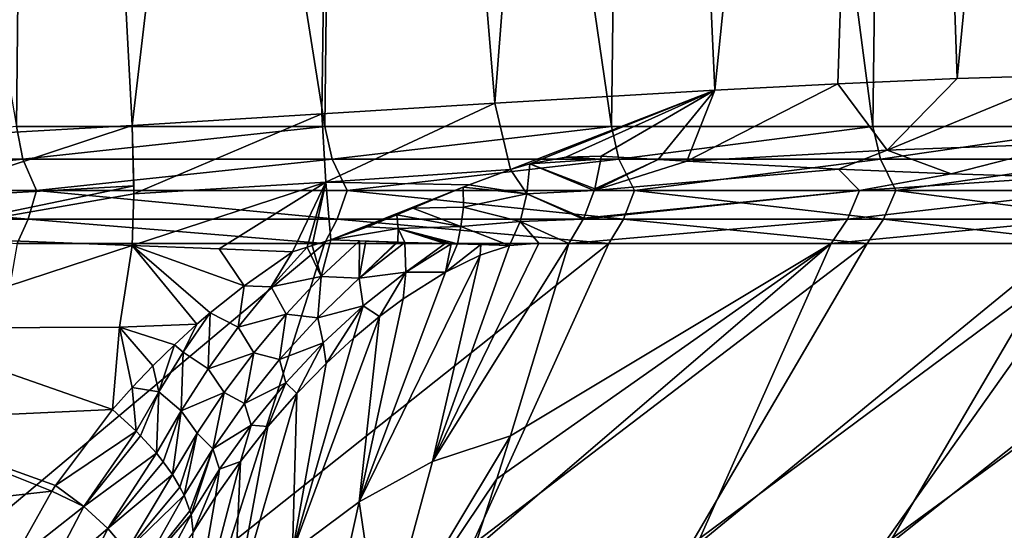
# Model space of a CAD drawing. Header units: metres. Extents: x -90 to 304, y -90 to 74.
# Tile 57 of 256: x 11.15 to 17.41, y -71.37 to -68.13. Entities that reach past the tile are written whole.
import ezdxf

# ---------------------------------------------------------------- set-up
doc = ezdxf.new("R2010")
doc.units = ezdxf.units.M
doc.layers.add('solid_21662050_350', color=7, linetype='CONTINUOUS')

msp = doc.modelspace()

# ---------------------------------------------------------------- linework, layer by layer
at = {"layer": 'solid_21662050_350'}
for points in [[(11.249996, -57.25, 19.485565), (9.151776, -57.25, 20.554686), (11.129047, -68.809189, 19.554905)], [(10.071404, -68.903236, -20.12006), (9.151776, -57.25, -20.554686), (11.249996, -57.25, -19.485565)], [(10.071404, -68.903236, -20.12006), (11.249996, -57.25, -19.485565), (11.864402, -68.801346, -19.117687)], [(11.249996, -57.25, 19.485565), (11.129047, -68.809189, 19.554905), (13.089457, -68.809189, 18.300714)], [(11.249996, -57.25, -19.485565), (13.224991, -57.25, -18.203014), (11.864402, -68.801346, -19.117687)], [(13.224991, -57.25, 18.203014), (11.249996, -57.25, 19.485565), (13.089457, -68.809189, 18.300714)], [(13.224991, -57.25, -18.203014), (13.069819, -68.728119, -18.314743), (11.864402, -68.801346, -19.117687)], [(13.224991, -57.25, -18.203014), (14.170011, -68.66053, -17.477438), (13.069819, -68.728119, -18.314743)], [(13.224991, -57.25, 18.203014), (13.089457, -68.809189, 18.300714), (14.909825, -68.809189, 16.850729)], [(13.224991, -57.25, -18.203014), (15.055593, -57.25, -16.720621), (14.170011, -68.66053, -17.477438)], [(15.055593, -57.25, 16.720621), (13.224991, -57.25, 18.203014), (14.909825, -68.809189, 16.850729)], [(15.055593, -57.25, -16.720621), (15.566906, -68.578491, -16.245659), (14.170011, -68.66053, -17.477438)], [(15.055593, -57.25, 16.720621), (14.909825, -68.809189, 16.850729), (16.570681, -68.809189, 15.220466)], [(15.055593, -57.25, -16.720621), (16.720835, -57.25, -15.055347), (15.566906, -68.578491, -16.245659)], [(16.720835, -57.25, 15.055347), (15.055593, -57.25, 16.720621), (16.570681, -68.809189, 15.220466)], [(16.720835, -57.25, -15.055347), (16.349783, -68.537521, -15.45751), (15.566906, -68.578491, -16.245659)], [(16.720835, -57.25, -15.055347), (17.108057, -68.50425, -14.613842), (16.349783, -68.537521, -15.45751)], [(16.720835, -57.25, 15.055347), (16.570681, -68.809189, 15.220466), (18.054251, -68.809189, 13.427362)], [(16.720835, -57.25, -15.055347), (18.202768, -57.25, -13.225322), (17.108057, -68.50425, -14.613842)], [(18.202768, -57.25, 13.225322), (16.720835, -57.25, 15.055347), (18.054251, -68.809189, 13.427362)], [(18.202768, -57.25, -13.225322), (17.819468, -68.481499, -13.737415), (17.108057, -68.50425, -14.613842)], [(16.661718, -68.958221, -15.08529), (16.349783, -68.537521, -15.45751), (17.108057, -68.50425, -14.613842)], [(16.661718, -68.958221, -15.08529), (17.108057, -68.50425, -14.613842), (17.819468, -68.481499, -13.737415)], [(17.822622, -68.916893, -13.694261), (16.661718, -68.958221, -15.08529), (17.819468, -68.481499, -13.737415)], [(15.389688, -69.028473, -16.380259), (15.566906, -68.578491, -16.245659), (16.349783, -68.537521, -15.45751)], [(16.661718, -68.958221, -15.08529), (15.389688, -69.028473, -16.380259), (16.349783, -68.537521, -15.45751)], [(14.268026, -69.08197, -17.367842), (14.170011, -68.66053, -17.477438), (15.566906, -68.578491, -16.245659)], [(14.268026, -69.08197, -17.367842), (15.566906, -68.578491, -16.245659), (14.390879, -69.045761, -17.270082)], [(14.620578, -69.002876, -17.079756), (14.390879, -69.045761, -17.270082), (15.566906, -68.578491, -16.245659)], [(14.620578, -69.002876, -17.079756), (15.566906, -68.578491, -16.245659), (14.845616, -68.997459, -16.883522)], [(14.845616, -68.997459, -16.883522), (15.566906, -68.578491, -16.245659), (15.20786, -69.018326, -16.552233)], [(15.20786, -69.018326, -16.552233), (15.566906, -68.578491, -16.245659), (15.389688, -69.028473, -16.380259)], [(13.095676, -69.162102, -18.266979), (13.069819, -68.728119, -18.314743), (14.170011, -68.66053, -17.477438)], [(13.095676, -69.162102, -18.266979), (14.170011, -68.66053, -17.477438), (14.268026, -69.08197, -17.367842)], [(11.87459, -69.23642, -19.083328), (11.864402, -68.801346, -19.117687), (13.069819, -68.728119, -18.314743)], [(13.095676, -69.162102, -18.266979), (11.87459, -69.23642, -19.083328), (13.069819, -68.728119, -18.314743)], [(9.084454, -69.01651, 20.560776), (11.170232, -69.01651, 19.506376), (11.129047, -68.809189, 19.554905)], [(10.459621, -69.265495, -19.900211), (10.071404, -68.903236, -20.12006), (11.864402, -68.801346, -19.117687)], [(11.874701, -69.184013, -19.089622), (10.459621, -69.265495, -19.900211), (11.864402, -68.801346, -19.117687)], [(11.170232, -69.01651, 19.506376), (13.089457, -68.809189, 18.300714), (11.129047, -68.809189, 19.554905)], [(11.170232, -69.01651, 19.506376), (13.135255, -69.01651, 18.241104), (13.089457, -68.809189, 18.300714)], [(11.87459, -69.23642, -19.083328), (11.874701, -69.184013, -19.089622), (11.864402, -68.801346, -19.117687)], [(13.135255, -69.01651, 18.241104), (14.909825, -68.809189, 16.850729), (13.089457, -68.809189, 18.300714)], [(13.135255, -69.01651, 18.241104), (14.958279, -69.01651, 16.778639), (14.909825, -68.809189, 16.850729)], [(14.958279, -69.01651, 16.778639), (16.570681, -68.809189, 15.220466), (14.909825, -68.809189, 16.850729)], [(14.958279, -69.01651, 16.778639), (16.619598, -69.01651, 15.134787), (16.570681, -68.809189, 15.220466)], [(16.619598, -69.01651, 15.134787), (18.054251, -68.809189, 13.427362), (16.570681, -68.809189, 15.220466)], [(16.619598, -69.01651, 15.134787), (18.101252, -69.01651, 13.327321), (18.054251, -68.809189, 13.427362)], [(17.822622, -68.916893, -13.694261), (17.068867, -69.108521, -14.589127), (16.661718, -68.958221, -15.08529)], [(17.822622, -68.916893, -13.694261), (17.754457, -69.129745, -13.735259), (17.068867, -69.108521, -14.589127)], [(14.620578, -69.002876, -17.079756), (14.843079, -69.016502, -16.880634), (14.390879, -69.045761, -17.270082)], [(14.620578, -69.002876, -17.079756), (14.845616, -68.997459, -16.883522), (14.843079, -69.016502, -16.880634)], [(14.845616, -68.997459, -16.883522), (15.20786, -69.018326, -16.552233), (14.843079, -69.016502, -16.880634)], [(16.661718, -68.958221, -15.08529), (16.354177, -69.078232, -15.399123), (15.389688, -69.028473, -16.380259)], [(16.661718, -68.958221, -15.08529), (17.068867, -69.108521, -14.589127), (16.354177, -69.078232, -15.399123)], [(9.158394, -69.215393, 20.457312), (11.170232, -69.01651, 19.506376), (9.084454, -69.01651, 20.560776)], [(9.158394, -69.215393, 20.457312), (11.256526, -69.215393, 19.382168), (11.170232, -69.01651, 19.506376)], [(11.256526, -69.215393, 19.382168), (13.135255, -69.01651, 18.241104), (11.170232, -69.01651, 19.506376)], [(11.256526, -69.215393, 19.382168), (13.23012, -69.215393, 18.092587), (13.135255, -69.01651, 18.241104)], [(13.23012, -69.215393, 18.092587), (14.958279, -69.01651, 16.778639), (13.135255, -69.01651, 18.241104)], [(13.23012, -69.215393, 18.092587), (15.057342, -69.215393, 16.602839), (14.958279, -69.01651, 16.778639)], [(14.268026, -69.08197, -17.367842), (14.390879, -69.045761, -17.270082), (14.373076, -69.236351, -17.207371)], [(14.390879, -69.045761, -17.270082), (14.800497, -69.215385, -16.832203), (14.373076, -69.236351, -17.207371)], [(14.390879, -69.045761, -17.270082), (14.843079, -69.016502, -16.880634), (14.803946, -69.20343, -16.836126)], [(14.390879, -69.045761, -17.270082), (14.803946, -69.20343, -16.836126), (14.800497, -69.215385, -16.832203)], [(14.800497, -69.215385, -16.832203), (15.20786, -69.018326, -16.552233), (15.389688, -69.028473, -16.380259)], [(14.800497, -69.215385, -16.832203), (14.803946, -69.20343, -16.836126), (15.20786, -69.018326, -16.552233)], [(14.800497, -69.215385, -16.832203), (15.389688, -69.028473, -16.380259), (16.354177, -69.078232, -15.399123)], [(14.803946, -69.20343, -16.836126), (14.843079, -69.016502, -16.880634), (15.20786, -69.018326, -16.552233)], [(15.057342, -69.215393, 16.602839), (16.619598, -69.01651, 15.134787), (14.958279, -69.01651, 16.778639)], [(15.057342, -69.215393, 16.602839), (16.717976, -69.215393, 14.929403), (16.619598, -69.01651, 15.134787)], [(16.717976, -69.215393, 14.929403), (18.101252, -69.01651, 13.327321), (16.619598, -69.01651, 15.134787)], [(16.717976, -69.215393, 14.929403), (18.193649, -69.215393, 13.090796), (18.101252, -69.01651, 13.327321)], [(13.095676, -69.162102, -18.266979), (14.268026, -69.08197, -17.367842), (14.005946, -69.177788, -17.56782)], [(14.268026, -69.08197, -17.367842), (14.373076, -69.236351, -17.207371), (14.005946, -69.177788, -17.56782)], [(16.486643, -69.215393, -15.184478), (14.800497, -69.215385, -16.832203), (16.354177, -69.078232, -15.399123)], [(16.486643, -69.215393, -15.184478), (16.354177, -69.078232, -15.399123), (17.068867, -69.108521, -14.589127)], [(16.486643, -69.215393, -15.184478), (17.068867, -69.108521, -14.589127), (17.754457, -69.129745, -13.735259)], [(17.990389, -69.215393, -13.368757), (16.486643, -69.215393, -15.184478), (17.754457, -69.129745, -13.735259)], [(11.874701, -69.184013, -19.089622), (10.334944, -69.50386, -19.932375), (10.459621, -69.265495, -19.900211)], [(11.87459, -69.23642, -19.083328), (10.334944, -69.50386, -19.932375), (11.874701, -69.184013, -19.089622)], [(13.095676, -69.162102, -18.266979), (12.417349, -69.585175, -18.661613), (11.865497, -69.563164, -19.03051)], [(13.095676, -69.162102, -18.266979), (11.865497, -69.563164, -19.03051), (11.87459, -69.23642, -19.083328)], [(13.095676, -69.162102, -18.266979), (12.883848, -69.603844, -18.330116), (12.417349, -69.585175, -18.661613)], [(13.095676, -69.162102, -18.266979), (12.976839, -69.574181, -18.270859), (12.883848, -69.603844, -18.330116)], [(13.095676, -69.162102, -18.266979), (13.008573, -69.564247, -18.250389), (12.976839, -69.574181, -18.270859)], [(13.095676, -69.162102, -18.266979), (13.12709, -69.527939, -18.172861), (13.008573, -69.564247, -18.250389)], [(13.095676, -69.162102, -18.266979), (14.005946, -69.177788, -17.56782), (13.12709, -69.527939, -18.172861)], [(14.005946, -69.177788, -17.56782), (13.96876, -69.192665, -17.595318), (13.12709, -69.527939, -18.172861)], [(13.96876, -69.192665, -17.595318), (13.647896, -69.326859, -17.824226), (13.12709, -69.527939, -18.172861)], [(13.96876, -69.192665, -17.595318), (13.96932, -69.320648, -17.539137), (13.647896, -69.326859, -17.824226)], [(14.373076, -69.236351, -17.207371), (13.96876, -69.192665, -17.595318), (14.005946, -69.177788, -17.56782)], [(14.373076, -69.236351, -17.207371), (13.96932, -69.320648, -17.539137), (13.96876, -69.192665, -17.595318)], [(9.115722, -69.396515, 20.361996), (11.204077, -69.396515, 19.291861), (9.158394, -69.215393, 20.457312)], [(11.204077, -69.396515, 19.291861), (11.256526, -69.215393, 19.382168), (9.158394, -69.215393, 20.457312)], [(11.87459, -69.23642, -19.083328), (11.865497, -69.563164, -19.03051), (10.334944, -69.50386, -19.932375)], [(11.204077, -69.396515, 19.291861), (13.168476, -69.396515, 18.008289), (11.256526, -69.215393, 19.382168)], [(13.168476, -69.396515, 18.008289), (13.23012, -69.215393, 18.092587), (11.256526, -69.215393, 19.382168)], [(13.168476, -69.396515, 18.008289), (14.987184, -69.396515, 16.525482), (13.23012, -69.215393, 18.092587)], [(14.987184, -69.396515, 16.525482), (15.057342, -69.215393, 16.602839), (13.23012, -69.215393, 18.092587)], [(14.373076, -69.236351, -17.207371), (14.329726, -69.411247, -17.117327), (13.96932, -69.320648, -17.539137)], [(14.373076, -69.236351, -17.207371), (14.731539, -69.396515, -16.753775), (14.329726, -69.411247, -17.117327)], [(14.373076, -69.236351, -17.207371), (14.800497, -69.215385, -16.832203), (14.734095, -69.391144, -16.756681)], [(14.373076, -69.236351, -17.207371), (14.734095, -69.391144, -16.756681), (14.731539, -69.396515, -16.753775)], [(14.731539, -69.396515, -16.753775), (14.734095, -69.391144, -16.756681), (16.486643, -69.215393, -15.184478)], [(16.409828, -69.396515, -15.113727), (14.731539, -69.396515, -16.753775), (16.486643, -69.215393, -15.184478)], [(14.734095, -69.391144, -16.756681), (14.800497, -69.215385, -16.832203), (16.486643, -69.215393, -15.184478)], [(14.987184, -69.396515, 16.525482), (16.640081, -69.396515, 14.859843), (15.057342, -69.215393, 16.602839)], [(16.640081, -69.396515, 14.859843), (16.717976, -69.215393, 14.929403), (15.057342, -69.215393, 16.602839)], [(16.409828, -69.396515, -15.113727), (16.486643, -69.215393, -15.184478), (17.990389, -69.215393, -13.368757)], [(17.906569, -69.396515, -13.306466), (16.409828, -69.396515, -15.113727), (17.990389, -69.215393, -13.368757)], [(16.640081, -69.396515, 14.859843), (18.108879, -69.396515, 13.029802), (16.717976, -69.215393, 14.929403)], [(18.108879, -69.396515, 13.029802), (18.193649, -69.215393, 13.090796), (16.717976, -69.215393, 14.929403)], [(13.96932, -69.320648, -17.539137), (13.954356, -69.442139, -17.47229), (13.647896, -69.326859, -17.824226)], [(14.329726, -69.411247, -17.117327), (13.954356, -69.442139, -17.47229), (13.96932, -69.320648, -17.539137)], [(13.647896, -69.326859, -17.824226), (13.545979, -69.369736, -17.894167), (13.12709, -69.527939, -18.172861)], [(13.359245, -69.445641, -18.019598), (13.12709, -69.527939, -18.172861), (13.545979, -69.369736, -17.894167)], [(13.359245, -69.445641, -18.019598), (13.545979, -69.369736, -17.894167), (13.556143, -69.456589, -17.84551)], [(13.954356, -69.442139, -17.47229), (13.545979, -69.369736, -17.894167), (13.647896, -69.326859, -17.824226)], [(13.954356, -69.442139, -17.47229), (13.556143, -69.456589, -17.84551), (13.545979, -69.369736, -17.894167)], [(9.115722, -69.396515, 20.361996), (11.133938, -69.551826, 19.171095), (11.204077, -69.396515, 19.291861)], [(11.204077, -69.396515, 19.291861), (11.133938, -69.551826, 19.171095), (13.08604, -69.551826, 17.895559)], [(11.204077, -69.396515, 19.291861), (13.08604, -69.551826, 17.895559), (13.168476, -69.396515, 18.008289)], [(13.168476, -69.396515, 18.008289), (13.08604, -69.551826, 17.895559), (14.893362, -69.551826, 16.422035)], [(13.359245, -69.445641, -18.019598), (13.556143, -69.456589, -17.84551), (13.12709, -69.527939, -18.172861)], [(13.168476, -69.396515, 18.008289), (14.893362, -69.551826, 16.422035), (14.987184, -69.396515, 16.525482)], [(13.954356, -69.442139, -17.47229), (13.932729, -69.554192, -17.387398), (13.556143, -69.456589, -17.84551)], [(13.954356, -69.442139, -17.47229), (14.262488, -69.563347, -17.0037), (13.932729, -69.554192, -17.387398)], [(14.329726, -69.411247, -17.117327), (14.262488, -69.563347, -17.0037), (13.954356, -69.442139, -17.47229)], [(14.329726, -69.411247, -17.117327), (14.44881, -69.548264, -16.831926), (14.262488, -69.563347, -17.0037)], [(14.329726, -69.411247, -17.117327), (14.731539, -69.396515, -16.753775), (14.639322, -69.551826, -16.648895)], [(14.329726, -69.411247, -17.117327), (14.639322, -69.551826, -16.648895), (14.44881, -69.548264, -16.831926)], [(16.409828, -69.396515, -15.113727), (16.307108, -69.551826, -15.019112), (14.639322, -69.551826, -16.648895)], [(16.409828, -69.396515, -15.113727), (14.639322, -69.551826, -16.648895), (14.731539, -69.396515, -16.753775)], [(14.987184, -69.396515, 16.525482), (14.893362, -69.551826, 16.422035), (16.535912, -69.551826, 14.766824)], [(14.987184, -69.396515, 16.525482), (16.535912, -69.551826, 14.766824), (16.640081, -69.396515, 14.859843)], [(17.906569, -69.396515, -13.306466), (17.794477, -69.551826, -13.223164), (16.307108, -69.551826, -15.019112)], [(17.906569, -69.396515, -13.306466), (16.307108, -69.551826, -15.019112), (16.409828, -69.396515, -15.113727)], [(16.640081, -69.396515, 14.859843), (16.535912, -69.551826, 14.766824), (17.995516, -69.551826, 12.948239)], [(16.640081, -69.396515, 14.859843), (17.995516, -69.551826, 12.948239), (18.108879, -69.396515, 13.029802)], [(10.262022, -70.088654, -19.916609), (10.334944, -69.50386, -19.932375), (11.865497, -69.563164, -19.03051)], [(13.556143, -69.456589, -17.84551), (13.553522, -69.543526, -17.79369), (13.12709, -69.527939, -18.172861)], [(13.556143, -69.456589, -17.84551), (13.597076, -69.544868, -17.750187), (13.553522, -69.543526, -17.79369)], [(13.556143, -69.456589, -17.84551), (13.853679, -69.552094, -17.476837), (13.597076, -69.544868, -17.750187)], [(13.556143, -69.456589, -17.84551), (13.892141, -69.553116, -17.43358), (13.853679, -69.552094, -17.476837)], [(13.556143, -69.456589, -17.84551), (13.932729, -69.554192, -17.387398), (13.892141, -69.553116, -17.43358)], [(11.784639, -70.082253, -19.003384), (10.262022, -70.088654, -19.916609), (11.865497, -69.563164, -19.03051)], [(13.08604, -69.551826, 17.895559), (10.800307, -71.466339, 16.651987), (12.480153, -71.466339, 15.433116)], [(13.08604, -69.551826, 17.895559), (11.133938, -69.551826, 19.171095), (10.800307, -71.466339, 16.651987)], [(12.276266, -70.063965, -18.673347), (11.784639, -70.082253, -19.003384), (11.865497, -69.563164, -19.03051)], [(12.576025, -69.819588, -18.499577), (11.865497, -69.563164, -19.03051), (12.417349, -69.585175, -18.661613)], [(12.360675, -69.991417, -18.623131), (12.276266, -70.063965, -18.673347), (11.865497, -69.563164, -19.03051)], [(12.576025, -69.819588, -18.499577), (12.360675, -69.991417, -18.623131), (11.865497, -69.563164, -19.03051)], [(14.893362, -69.551826, 16.422035), (12.480153, -71.466339, 15.433116), (14.023534, -71.466339, 14.045489)], [(14.893362, -69.551826, 16.422035), (13.08604, -69.551826, 17.895559), (12.480153, -71.466339, 15.433116)], [(13.065794, -69.760796, -18.122906), (12.976839, -69.574181, -18.270859), (13.008573, -69.564247, -18.250389)], [(13.12709, -69.527939, -18.172861), (13.065794, -69.760796, -18.122906), (13.008573, -69.564247, -18.250389)], [(13.12709, -69.527939, -18.172861), (13.308737, -69.535065, -18.021727), (13.065794, -69.760796, -18.122906)], [(13.307281, -69.771484, -17.876543), (13.065794, -69.760796, -18.122906), (13.308737, -69.535065, -18.021727)], [(13.553522, -69.543526, -17.79369), (13.308737, -69.535065, -18.021727), (13.12709, -69.527939, -18.172861)], [(13.349078, -69.53656, -17.986082), (13.307281, -69.771484, -17.876543), (13.308737, -69.535065, -18.021727)], [(13.349078, -69.53656, -17.986082), (13.546342, -69.543297, -17.800777), (13.307281, -69.771484, -17.876543)], [(13.546342, -69.543297, -17.800777), (13.553522, -69.543526, -17.79369), (13.307281, -69.771484, -17.876543)], [(13.553522, -69.543526, -17.79369), (13.597076, -69.544868, -17.750187), (13.307281, -69.771484, -17.876543)], [(13.603385, -69.732788, -17.571915), (13.307281, -69.771484, -17.876543), (13.597076, -69.544868, -17.750187)], [(13.349078, -69.53656, -17.986082), (13.308737, -69.535065, -18.021727), (13.553522, -69.543526, -17.79369)], [(13.349078, -69.53656, -17.986082), (13.553522, -69.543526, -17.79369), (13.546342, -69.543297, -17.800777)], [(13.853679, -69.552094, -17.476837), (13.603385, -69.732788, -17.571915), (13.597076, -69.544868, -17.750187)], [(13.853679, -69.552094, -17.476837), (13.892141, -69.553116, -17.43358), (13.603385, -69.732788, -17.571915)], [(13.892141, -69.553116, -17.43358), (13.855289, -69.732491, -17.244127), (13.603385, -69.732788, -17.571915)], [(14.44881, -69.548264, -16.831926), (14.639322, -69.551826, -16.648895), (13.774169, -70.935776, -15.318839)], [(14.262488, -69.563347, -17.0037), (14.44881, -69.548264, -16.831926), (13.774169, -70.935776, -15.318839)], [(13.774169, -70.935776, -15.318839), (14.639322, -69.551826, -16.648895), (14.269064, -70.772949, -15.048285)], [(14.076456, -69.625946, -17.12368), (14.262488, -69.563347, -17.0037), (13.774169, -70.935776, -15.318839)], [(13.932729, -69.554192, -17.387398), (13.855289, -69.732491, -17.244127), (13.892141, -69.553116, -17.43358)], [(13.932729, -69.554192, -17.387398), (14.081333, -69.558243, -17.214809), (13.855289, -69.732491, -17.244127)], [(14.081333, -69.558243, -17.214809), (14.076456, -69.625946, -17.12368), (13.855289, -69.732491, -17.244127)], [(13.932729, -69.554192, -17.387398), (14.262488, -69.563347, -17.0037), (14.081333, -69.558243, -17.214809)], [(16.535912, -69.551826, 14.766824), (14.023534, -71.466339, 14.045489), (15.413573, -71.466339, 12.504281)], [(16.535912, -69.551826, 14.766824), (14.893362, -69.551826, 16.422035), (14.023534, -71.466339, 14.045489)], [(16.307108, -69.551826, -15.019112), (14.035405, -71.495949, -13.977854), (14.182048, -71.045258, -14.657651)], [(16.307108, -69.551826, -15.019112), (15.452443, -71.466339, -12.456214), (14.035405, -71.495949, -13.977854)], [(14.081333, -69.558243, -17.214809), (14.262488, -69.563347, -17.0037), (14.076456, -69.625946, -17.12368)], [(16.307108, -69.551826, -15.019112), (14.182048, -71.045258, -14.657651), (14.269064, -70.772949, -15.048285)], [(16.307108, -69.551826, -15.019112), (14.269064, -70.772949, -15.048285), (14.639322, -69.551826, -16.648895)], [(17.995516, -69.551826, 12.948239), (15.413573, -71.466339, 12.504281), (16.635071, -71.466339, 10.826344)], [(17.995516, -69.551826, 12.948239), (16.535912, -69.551826, 14.766824), (15.413573, -71.466339, 12.504281)], [(17.794477, -69.551826, -13.223164), (16.668709, -71.466339, -10.774481), (15.452443, -71.466339, -12.456214)], [(16.307108, -69.551826, -15.019112), (17.794477, -69.551826, -13.223164), (15.452443, -71.466339, -12.456214)], [(19.256023, -69.551826, 10.986401), (16.635071, -71.466339, 10.826344), (17.674669, -71.466339, 9.030025)], [(19.256023, -69.551826, 10.986401), (17.995516, -69.551826, 12.948239), (16.635071, -71.466339, 10.826344)], [(19.084976, -69.551826, -11.280921), (17.702709, -71.466339, -8.974932), (16.668709, -71.466339, -10.774481)], [(17.794477, -69.551826, -13.223164), (19.084976, -69.551826, -11.280921), (16.668709, -71.466339, -10.774481)], [(12.576025, -69.819588, -18.499577), (12.417349, -69.585175, -18.661613), (12.883848, -69.603844, -18.330116)], [(12.747643, -69.825363, -18.369497), (12.576025, -69.819588, -18.499577), (12.883848, -69.603844, -18.330116)], [(12.976839, -69.574181, -18.270859), (12.747643, -69.825363, -18.369497), (12.883848, -69.603844, -18.330116)], [(13.065794, -69.760796, -18.122906), (12.747643, -69.825363, -18.369497), (12.976839, -69.574181, -18.270859)], [(14.076456, -69.625946, -17.12368), (13.774169, -70.935776, -15.318839), (13.30686, -71.190819, -15.563828)], [(13.855289, -69.732491, -17.244127), (14.076456, -69.625946, -17.12368), (13.30686, -71.190819, -15.563828)], [(13.065794, -69.760796, -18.122906), (12.84308, -69.998756, -18.217682), (12.747643, -69.825363, -18.369497)], [(13.043835, -70.022156, -17.985847), (12.84308, -69.998756, -18.217682), (13.065794, -69.760796, -18.122906)], [(13.307281, -69.771484, -17.876543), (13.043835, -70.022156, -17.985847), (13.065794, -69.760796, -18.122906)], [(13.587729, -69.901398, -17.369778), (13.855289, -69.732491, -17.244127), (13.30686, -71.190819, -15.563828)], [(13.603385, -69.732788, -17.571915), (13.332622, -69.946297, -17.686728), (13.307281, -69.771484, -17.876543)], [(13.603385, -69.732788, -17.571915), (13.435878, -70.014961, -17.435799), (13.332622, -69.946297, -17.686728)], [(13.603385, -69.732788, -17.571915), (13.587729, -69.901398, -17.369778), (13.435878, -70.014961, -17.435799)], [(13.603385, -69.732788, -17.571915), (13.855289, -69.732491, -17.244127), (13.587729, -69.901398, -17.369778)], [(12.539156, -70.083389, -18.466404), (12.360675, -69.991417, -18.623131), (12.576025, -69.819588, -18.499577)], [(12.747643, -69.825363, -18.369497), (12.539156, -70.083389, -18.466404), (12.576025, -69.819588, -18.499577)], [(13.332622, -69.946297, -17.686728), (13.043835, -70.022156, -17.985847), (13.307281, -69.771484, -17.876543)], [(12.84308, -69.998756, -18.217682), (12.539156, -70.083389, -18.466404), (12.747643, -69.825363, -18.369497)], [(13.332622, -69.946297, -17.686728), (13.078474, -70.182678, -17.793398), (13.043835, -70.022156, -17.985847)], [(13.332622, -69.946297, -17.686728), (13.096667, -70.313347, -17.58087), (13.078474, -70.182678, -17.793398)], [(13.332622, -69.946297, -17.686728), (13.272268, -70.151138, -17.505398), (13.096667, -70.313347, -17.58087)], [(13.332622, -69.946297, -17.686728), (13.435878, -70.014961, -17.435799), (13.272268, -70.151138, -17.505398)], [(13.435878, -70.014961, -17.435799), (13.587729, -69.901398, -17.369778), (13.30686, -71.190819, -15.563828)], [(12.189389, -70.241417, -18.717337), (12.276266, -70.063965, -18.673347), (12.360675, -69.991417, -18.623131)], [(12.348808, -70.346458, -18.566048), (12.189389, -70.241417, -18.717337), (12.360675, -69.991417, -18.623131)], [(12.539156, -70.083389, -18.466404), (12.348808, -70.346458, -18.566048), (12.360675, -69.991417, -18.623131)], [(12.84308, -69.998756, -18.217682), (12.63803, -70.245193, -18.312153), (12.539156, -70.083389, -18.466404)], [(12.801333, -70.288383, -18.092533), (12.63803, -70.245193, -18.312153), (12.84308, -69.998756, -18.217682)], [(13.043835, -70.022156, -17.985847), (12.801333, -70.288383, -18.092533), (12.84308, -69.998756, -18.217682)], [(12.276266, -70.063965, -18.673347), (12.133141, -70.194168, -18.76157), (11.784639, -70.082253, -19.003384)], [(12.189389, -70.241417, -18.717337), (12.133141, -70.194168, -18.76157), (12.276266, -70.063965, -18.673347)], [(13.078474, -70.182678, -17.793398), (12.801333, -70.288383, -18.092533), (13.043835, -70.022156, -17.985847)], [(13.435878, -70.014961, -17.435799), (13.30686, -71.190819, -15.563828), (12.883256, -71.507347, -15.816435)], [(13.272268, -70.151138, -17.505398), (13.435878, -70.014961, -17.435799), (12.883256, -71.507347, -15.816435)], [(11.740724, -70.605644, -19.032581), (10.228885, -70.674103, -19.97567), (10.262022, -70.088654, -19.916609)], [(11.784639, -70.082253, -19.003384), (11.740724, -70.605644, -19.032581), (10.262022, -70.088654, -19.916609)], [(11.864915, -70.465767, -18.941004), (11.740724, -70.605644, -19.032581), (11.784639, -70.082253, -19.003384)], [(11.995781, -70.328506, -18.850771), (11.864915, -70.465767, -18.941004), (11.784639, -70.082253, -19.003384)], [(12.133141, -70.194168, -18.76157), (11.995781, -70.328506, -18.850771), (11.784639, -70.082253, -19.003384)], [(12.63803, -70.245193, -18.312153), (12.348808, -70.346458, -18.566048), (12.539156, -70.083389, -18.466404)], [(12.033255, -70.492172, -18.816063), (11.995781, -70.328506, -18.850771), (12.133141, -70.194168, -18.76157)], [(12.033255, -70.492172, -18.816063), (12.133141, -70.194168, -18.76157), (12.189389, -70.241417, -18.717337)], [(13.078474, -70.182678, -17.793398), (12.841327, -70.436615, -17.899181), (12.801333, -70.288383, -18.092533)], [(13.078474, -70.182678, -17.793398), (12.91164, -70.503113, -17.664284), (12.841327, -70.436615, -17.899181)], [(13.096667, -70.313347, -17.58087), (13.272268, -70.151138, -17.505398), (12.883256, -71.507347, -15.816435)], [(13.078474, -70.182678, -17.793398), (13.096667, -70.313347, -17.58087), (12.91164, -70.503113, -17.664284)], [(12.175452, -70.613167, -18.671444), (12.033255, -70.492172, -18.816063), (12.189389, -70.241417, -18.717337)], [(12.348808, -70.346458, -18.566048), (12.175452, -70.613167, -18.671444), (12.189389, -70.241417, -18.717337)], [(12.63803, -70.245193, -18.312153), (12.449509, -70.498245, -18.409998), (12.348808, -70.346458, -18.566048)], [(12.578902, -70.566643, -18.202583), (12.449509, -70.498245, -18.409998), (12.63803, -70.245193, -18.312153)], [(12.801333, -70.288383, -18.092533), (12.578902, -70.566643, -18.202583), (12.63803, -70.245193, -18.312153)], [(12.841327, -70.436615, -17.899181), (12.578902, -70.566643, -18.202583), (12.801333, -70.288383, -18.092533)], [(12.91164, -70.503113, -17.664284), (13.096667, -70.313347, -17.58087), (12.883256, -71.507347, -15.816435)], [(12.033255, -70.492172, -18.816063), (11.864915, -70.465767, -18.941004), (11.995781, -70.328506, -18.850771)], [(12.449509, -70.498245, -18.409998), (12.175452, -70.613167, -18.671444), (12.348808, -70.346458, -18.566048)], [(12.841327, -70.436615, -17.899181), (12.621737, -70.704529, -18.009254), (12.578902, -70.566643, -18.202583)], [(12.841327, -70.436615, -17.899181), (12.726896, -70.713905, -17.754881), (12.621737, -70.704529, -18.009254)], [(12.841327, -70.436615, -17.899181), (12.91164, -70.503113, -17.664284), (12.726896, -70.713905, -17.754881)], [(11.891009, -70.743629, -18.921358), (11.740724, -70.605644, -19.032581), (11.864915, -70.465767, -18.941004)], [(12.033255, -70.492172, -18.816063), (11.891009, -70.743629, -18.921358), (11.864915, -70.465767, -18.941004)], [(12.033255, -70.492172, -18.816063), (11.918407, -70.771378, -18.896021), (11.891009, -70.743629, -18.921358)], [(12.033255, -70.492172, -18.816063), (12.018513, -70.882263, -18.784893), (11.918407, -70.771378, -18.896021)], [(12.175452, -70.613167, -18.671444), (12.018513, -70.882263, -18.784893), (12.033255, -70.492172, -18.816063)], [(12.449509, -70.498245, -18.409998), (12.276982, -70.756447, -18.513981), (12.175452, -70.613167, -18.671444)], [(12.376424, -70.85434, -18.320271), (12.276982, -70.756447, -18.513981), (12.449509, -70.498245, -18.409998)], [(12.578902, -70.566643, -18.202583), (12.376424, -70.85434, -18.320271), (12.449509, -70.498245, -18.409998)], [(12.91164, -70.503113, -17.664284), (12.883256, -71.507347, -15.816435), (12.510447, -71.880066, -16.07243)], [(12.726896, -70.713905, -17.754881), (12.91164, -70.503113, -17.664284), (12.510447, -71.880066, -16.07243)], [(12.621737, -70.704529, -18.009254), (12.376424, -70.85434, -18.320271), (12.578902, -70.566643, -18.202583)], [(11.740724, -70.605644, -19.032581), (11.377318, -71.087555, -19.351246), (10.228885, -70.674103, -19.97567)], [(11.891009, -70.743629, -18.921358), (11.377318, -71.087555, -19.351246), (11.740724, -70.605644, -19.032581)], [(12.175452, -70.613167, -18.671444), (12.062309, -70.937004, -18.724131), (12.018513, -70.882263, -18.784893)], [(12.175452, -70.613167, -18.671444), (12.12034, -71.018463, -18.626209), (12.062309, -70.937004, -18.724131)], [(12.276982, -70.756447, -18.513981), (12.12034, -71.018463, -18.626209), (12.175452, -70.613167, -18.671444)], [(11.353843, -71.123672, -19.375616), (10.237053, -71.248383, -20.107845), (10.228885, -70.674103, -19.97567)], [(11.377318, -71.087555, -19.351246), (11.353843, -71.123672, -19.375616), (10.228885, -70.674103, -19.97567)], [(11.891009, -70.743629, -18.921358), (11.557375, -71.220871, -19.238569), (11.377318, -71.087555, -19.351246)], [(11.891009, -70.743629, -18.921358), (11.918407, -70.771378, -18.896021), (11.557375, -71.220871, -19.238569)], [(12.276982, -70.756447, -18.513981), (12.167994, -71.09745, -18.522203), (12.12034, -71.018463, -18.626209)], [(12.276982, -70.756447, -18.513981), (12.194311, -71.149307, -18.448708), (12.167994, -71.09745, -18.522203)], [(12.376424, -70.85434, -18.320271), (12.194311, -71.149307, -18.448708), (12.276982, -70.756447, -18.513981)], [(12.621737, -70.704529, -18.009254), (12.420551, -70.983742, -18.127356), (12.376424, -70.85434, -18.320271)], [(12.621737, -70.704529, -18.009254), (12.552621, -70.93544, -17.850643), (12.420551, -70.983742, -18.127356)], [(12.552621, -70.93544, -17.850643), (12.726896, -70.713905, -17.754881), (12.510447, -71.880066, -16.07243)], [(12.621737, -70.704529, -18.009254), (12.726896, -70.713905, -17.754881), (12.552621, -70.93544, -17.850643)], [(11.918407, -70.771378, -18.896021), (12.018513, -70.882263, -18.784893), (11.557375, -71.220871, -19.238569)], [(13.447235, -72.140388, -13.395819), (14.269064, -70.772949, -15.048285), (14.182048, -71.045258, -14.657651)], [(13.447235, -72.140388, -13.395819), (13.774169, -70.935776, -15.318839), (14.269064, -70.772949, -15.048285)], [(12.018513, -70.882263, -18.784893), (11.709568, -71.360924, -19.097277), (11.557375, -71.220871, -19.238569)], [(12.018513, -70.882263, -18.784893), (12.062309, -70.937004, -18.724131), (11.709568, -71.360924, -19.097277)], [(12.376424, -70.85434, -18.320271), (12.232211, -71.247772, -18.29645), (12.194311, -71.149307, -18.448708)], [(12.376424, -70.85434, -18.320271), (12.238843, -71.271988, -18.256187), (12.232211, -71.247772, -18.29645)], [(12.420551, -70.983742, -18.127356), (12.238843, -71.271988, -18.256187), (12.376424, -70.85434, -18.320271)], [(12.062309, -70.937004, -18.724131), (12.12034, -71.018463, -18.626209), (11.709568, -71.360924, -19.097277)], [(12.552621, -70.93544, -17.850643), (12.510447, -71.880066, -16.07243), (12.194674, -72.302742, -16.32753)], [(12.39456, -71.159386, -17.950178), (12.552621, -70.93544, -17.850643), (12.194674, -72.302742, -16.32753)], [(12.420551, -70.983742, -18.127356), (12.552621, -70.93544, -17.850643), (12.39456, -71.159386, -17.950178)], [(13.447235, -72.140388, -13.395819), (13.30686, -71.190819, -15.563828), (13.774169, -70.935776, -15.318839)], [(12.420551, -70.983742, -18.127356), (12.25299, -71.383354, -18.05381), (12.238843, -71.271988, -18.256187)], [(12.420551, -70.983742, -18.127356), (12.39456, -71.159386, -17.950178), (12.25299, -71.383354, -18.05381)], [(12.12034, -71.018463, -18.626209), (11.830729, -71.502914, -18.930243), (11.709568, -71.360924, -19.097277)], [(12.12034, -71.018463, -18.626209), (12.167994, -71.09745, -18.522203), (11.830729, -71.502914, -18.930243)], [(13.447235, -72.140388, -13.395819), (14.182048, -71.045258, -14.657651), (14.035405, -71.495949, -13.977854)], [(11.353843, -71.123672, -19.375616), (11.096301, -71.585083, -19.698133), (10.237053, -71.248383, -20.107845)], [(11.557375, -71.220871, -19.238569), (11.096301, -71.585083, -19.698133), (11.353843, -71.123672, -19.375616)], [(11.557375, -71.220871, -19.238569), (11.353843, -71.123672, -19.375616), (11.377318, -71.087555, -19.351246)], [(12.167994, -71.09745, -18.522203), (12.194311, -71.149307, -18.448708), (11.830729, -71.502914, -18.930243)], [(12.194311, -71.149307, -18.448708), (11.917713, -71.64315, -18.741802), (11.830729, -71.502914, -18.930243)], [(12.194311, -71.149307, -18.448708), (12.232211, -71.247772, -18.29645), (11.917713, -71.64315, -18.741802)], [(12.39456, -71.159386, -17.950178), (12.194674, -72.302742, -16.32753), (12.25299, -71.383354, -18.05381)], [(13.046046, -72.370636, -13.581863), (12.883256, -71.507347, -15.816435), (13.30686, -71.190819, -15.563828)], [(13.447235, -72.140388, -13.395819), (13.046046, -72.370636, -13.581863), (13.30686, -71.190819, -15.563828)], [(11.300671, -71.709541, -19.585783), (11.096301, -71.585083, -19.698133), (11.557375, -71.220871, -19.238569)], [(11.300671, -71.709541, -19.585783), (11.557375, -71.220871, -19.238569), (11.709568, -71.360924, -19.097277)], [(12.232211, -71.247772, -18.29645), (12.238843, -71.271988, -18.256187), (11.917713, -71.64315, -18.741802)], [(12.238843, -71.271988, -18.256187), (11.96826, -71.777985, -18.53685), (11.917713, -71.64315, -18.741802)], [(12.238843, -71.271988, -18.256187), (12.25299, -71.383354, -18.05381), (11.96826, -71.777985, -18.53685)], [(11.4744, -71.847137, -19.442101), (11.300671, -71.709541, -19.585783), (11.709568, -71.360924, -19.097277)], [(11.4744, -71.847137, -19.442101), (11.709568, -71.360924, -19.097277), (11.830729, -71.502914, -18.930243)]]:
    msp.add_3dface(points, dxfattribs=at)

doc.saveas('drawing.dxf')
